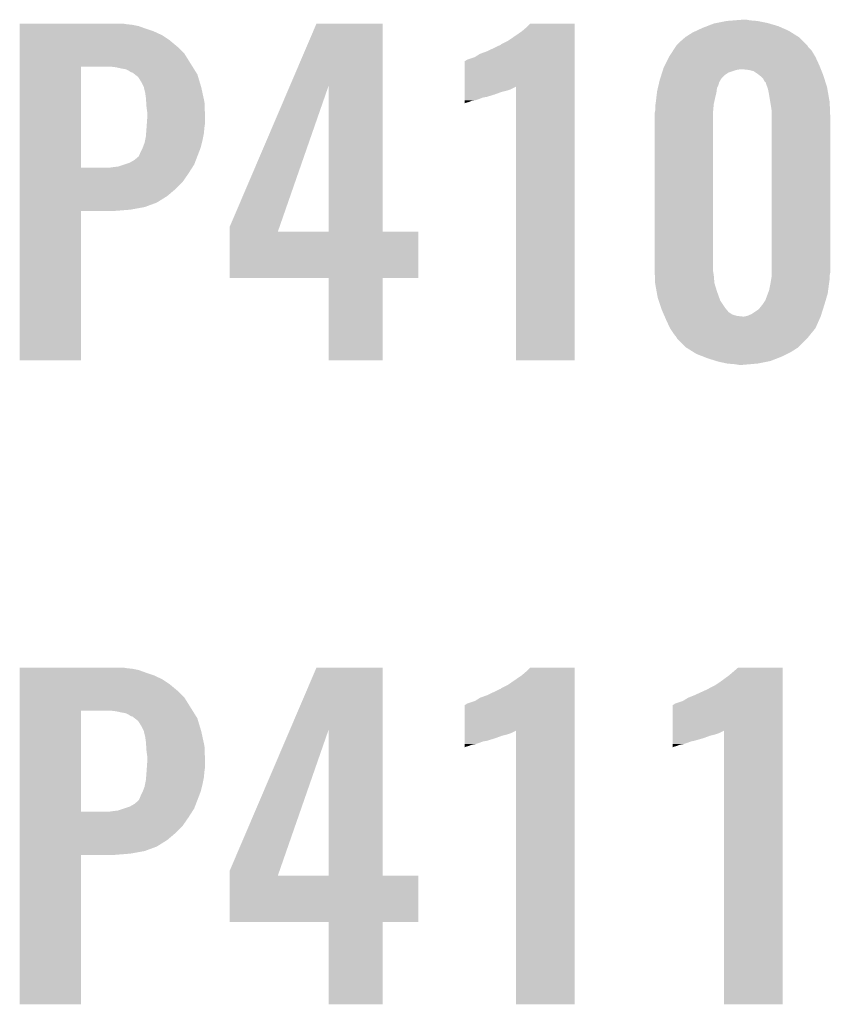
# Model space of a CAD drawing. Extents: x -9 to 122, y -9 to 65.
# Tile 21 of 256: x 7.08 to 10.28, y 15.56 to 19.45. Entities that reach past the tile are written whole.
import ezdxf

# ---------------------------------------------------------------- set-up
doc = ezdxf.new("R2010")
doc.units = 0
doc.layers.add('CLICKER_4_FOR_R7FA4M2A_V100_GTO', color=12, linetype='CONTINUOUS')

msp = doc.modelspace()

# ---------------------------------------------------------------- linework, layer by layer
at = {"layer": 'CLICKER_4_FOR_R7FA4M2A_V100_GTO'}
for points in [[(7.08408, 19.42846), (7.084082, 19.431), (7.505698, 19.42846), (7.490462, 19.431)], [(7.08408, 19.42592), (7.08408, 19.42846), (7.528558, 19.42592), (7.505698, 19.42846)], [(7.08408, 19.420838), (7.08408, 19.42592), (7.55396, 19.420838), (7.528558, 19.42592)], [(7.08408, 19.41068), (7.08408, 19.420838), (7.5819, 19.41068), (7.55396, 19.420838)], [(8.150786, 19.187036), (8.255006, 19.430978), (8.516628, 19.187036), (8.51662, 19.430978)], [(8.255006, 19.430978), (8.255016, 19.431), (8.51662, 19.430978), (8.255016, 19.431)], [(9.08304, 19.415758), (9.098262, 19.430978), (9.273538, 19.415758), (9.27354, 19.430978)], [(9.098262, 19.430978), (9.098286, 19.431), (9.27354, 19.430978), (9.098286, 19.431)], [(9.77646, 19.41322), (9.796054, 19.42084), (10.093598, 19.41322), (10.076182, 19.42084)], [(9.796054, 19.42084), (9.822182, 19.431), (10.076182, 19.42084), (10.041638, 19.431)], [(9.822182, 19.431), (9.83488, 19.43354), (10.041638, 19.431), (10.033, 19.43354)], [(9.83488, 19.43354), (9.87298, 19.44116), (10.033, 19.43354), (9.994902, 19.44116)], [(9.87298, 19.44116), (9.904728, 19.4437), (9.994902, 19.44116), (9.96442, 19.4437)], [(9.904728, 19.4437), (9.936478, 19.44624), (9.96442, 19.4437), (9.951722, 19.44624)], [(7.08408, 19.40052), (7.08408, 19.41068), (7.61238, 19.40052), (7.5819, 19.41068)], [(7.08408, 19.385278), (7.08408, 19.40052), (7.645402, 19.385278), (7.61238, 19.40052)], [(7.08408, 19.36496), (7.08408, 19.385278), (7.67588, 19.36496), (7.645402, 19.385278)], [(9.02462, 19.37258), (9.065262, 19.40052), (9.273538, 19.37258), (9.273538, 19.40052)], [(9.065262, 19.40052), (9.08304, 19.415758), (9.273538, 19.40052), (9.273538, 19.415758)], [(9.710422, 19.37766), (9.738362, 19.39544), (10.15746, 19.37766), (10.12901, 19.39544)], [(9.738362, 19.39544), (9.754684, 19.403058), (10.12901, 19.39544), (10.11682, 19.403058)], [(9.754684, 19.403058), (9.77646, 19.41322), (10.11682, 19.403058), (10.093598, 19.41322)], [(7.08408, 19.339562), (7.08408, 19.36496), (7.706358, 19.339562), (7.67588, 19.36496)], [(8.928098, 19.32178), (8.98144, 19.347182), (9.273538, 19.32178), (9.273538, 19.347182)], [(8.98144, 19.347182), (8.983984, 19.349722), (9.273538, 19.347182), (9.273538, 19.349722)], [(8.983984, 19.349722), (9.009382, 19.362422), (9.273538, 19.349722), (9.273538, 19.362422)], [(9.009382, 19.362422), (9.02462, 19.37258), (9.273538, 19.362422), (9.273538, 19.37258)], [(9.66993, 19.33702), (9.673214, 19.342096), (10.195562, 19.33702), (10.193022, 19.342096)], [(9.673214, 19.342096), (9.674862, 19.344642), (10.193022, 19.342096), (10.190478, 19.344642)], [(9.674862, 19.344642), (9.6901, 19.35988), (10.190478, 19.344642), (10.17524, 19.35988)], [(9.6901, 19.35988), (9.710418, 19.377658), (10.17524, 19.35988), (10.157462, 19.377658)], [(9.710418, 19.377658), (9.710422, 19.37766), (10.157462, 19.377658), (10.15746, 19.37766)], [(7.084078, 19.26082), (7.08408, 19.311618), (7.766052, 19.26082), (7.7343, 19.311618)], [(7.08408, 19.311618), (7.08408, 19.339562), (7.7343, 19.311618), (7.706358, 19.339562)], [(8.879842, 19.298922), (8.90016, 19.31162), (9.273536, 19.298922), (9.273538, 19.31162)], [(8.90016, 19.31162), (8.928098, 19.32178), (9.273538, 19.31162), (9.273538, 19.32178)], [(9.646922, 19.30146), (9.66171, 19.324318), (10.221976, 19.30146), (10.208262, 19.324318)], [(9.66171, 19.324318), (9.66993, 19.33702), (10.208262, 19.324318), (10.195562, 19.33702)], [(8.839208, 19.182064), (8.839222, 19.28368), (9.273534, 19.182064), (9.273536, 19.28368)], [(8.839222, 19.28368), (8.841746, 19.283684), (9.273536, 19.28368), (9.273536, 19.283684)], [(8.841746, 19.283684), (8.84936, 19.28876), (9.273536, 19.283684), (9.273536, 19.28876)], [(8.84936, 19.28876), (8.879842, 19.298922), (9.273536, 19.28876), (9.273536, 19.298922)], [(9.62406, 19.25574), (9.62914, 19.2659), (10.242806, 19.25574), (10.23874, 19.2659)], [(9.62914, 19.2659), (9.64565, 19.298918), (10.23874, 19.2659), (10.2235, 19.298918)], [(9.64565, 19.298918), (9.646922, 19.30146), (10.2235, 19.298918), (10.221976, 19.30146)], [(7.084072, 18.862062), (7.084078, 19.26082), (7.32536, 18.862062), (7.325382, 19.26082)], [(7.465058, 19.25828), (7.444738, 19.26082), (7.76764, 19.25828), (7.766052, 19.26082)], [(7.48792, 19.2532), (7.465058, 19.25828), (7.770814, 19.2532), (7.76764, 19.25828)], [(7.503162, 19.250658), (7.48792, 19.2532), (7.772404, 19.250658), (7.770814, 19.2532)], [(7.513322, 19.245578), (7.503162, 19.250658), (7.775578, 19.245578), (7.772404, 19.250658)], [(7.520942, 19.2405), (7.513322, 19.245578), (7.778752, 19.2405), (7.775578, 19.245578)], [(7.526024, 19.23796), (7.520942, 19.2405), (7.78034, 19.23796), (7.778752, 19.2405)], [(7.528566, 19.237956), (7.526024, 19.23796), (7.780342, 19.237956), (7.78034, 19.23796)], [(7.538356, 19.23034), (7.528566, 19.237956), (7.785102, 19.23034), (7.780342, 19.237956)], [(7.55142, 19.220176), (7.538356, 19.23034), (7.788152, 19.220176), (7.785102, 19.23034)], [(9.611226, 19.2151), (9.615236, 19.2278), (9.852662, 19.2151), (9.86536, 19.2278)], [(9.615236, 19.2278), (9.618444, 19.23796), (9.86536, 19.2278), (9.8806, 19.23796)], [(9.618444, 19.23796), (9.621652, 19.24812), (9.8806, 19.23796), (9.91108, 19.24812)], [(9.621652, 19.24812), (9.622454, 19.25066), (9.91108, 19.24812), (9.926322, 19.25066)], [(9.622454, 19.25066), (9.62406, 19.25574), (10.244838, 19.25066), (10.242806, 19.25574)], [(9.95934, 19.24812), (9.936478, 19.25066), (10.245854, 19.24812), (10.244838, 19.25066)], [(9.979664, 19.243038), (9.95934, 19.24812), (10.247886, 19.243038), (10.245854, 19.24812)], [(9.9949, 19.23288), (9.979664, 19.243038), (10.25195, 19.23288), (10.247886, 19.243038)], [(10.001248, 19.227802), (9.9949, 19.23288), (10.25398, 19.227802), (10.25195, 19.23288)], [(10.0076, 19.22272), (10.001248, 19.227802), (10.255586, 19.22272), (10.25398, 19.227802)], [(7.564118, 19.19986), (7.55142, 19.220176), (7.794246, 19.19986), (7.788152, 19.220176)], [(7.574278, 19.17954), (7.564118, 19.19986), (7.80034, 19.17954), (7.794246, 19.19986)], [(7.912102, 18.628364), (8.150786, 19.187036), (8.108788, 18.628364), (8.303222, 19.187036)], [(8.303238, 18.61058), (8.303222, 19.187036), (8.516642, 18.61058), (8.516628, 19.187036)], [(9.601648, 19.177002), (9.604038, 19.187162), (9.834882, 19.177002), (9.83996, 19.187162)], [(9.604038, 19.187162), (9.605832, 19.194784), (9.83996, 19.187162), (9.8425, 19.194784)], [(9.605832, 19.194784), (9.60643, 19.197324), (9.8425, 19.194784), (9.842502, 19.197324)], [(9.60643, 19.197324), (9.60882, 19.207478), (9.842502, 19.197324), (9.848304, 19.207478)], [(9.60882, 19.207478), (9.611226, 19.2151), (9.848304, 19.207478), (9.852662, 19.2151)], [(10.017762, 19.212556), (10.0076, 19.22272), (10.258796, 19.212556), (10.255586, 19.22272)], [(10.022842, 19.2024), (10.017762, 19.212556), (10.262002, 19.2024), (10.258796, 19.212556)], [(10.02792, 19.197314), (10.022842, 19.2024), (10.263608, 19.197314), (10.262002, 19.2024)], [(10.027922, 19.194776), (10.02792, 19.197314), (10.26441, 19.194776), (10.263608, 19.197314)], [(10.033636, 19.17954), (10.027922, 19.194776), (10.26922, 19.17954), (10.26441, 19.194776)], [(7.57428, 19.179536), (7.574278, 19.17954), (7.800342, 19.179536), (7.80034, 19.17954)], [(7.57428, 19.176998), (7.57428, 19.179536), (7.800894, 19.176998), (7.800342, 19.179536)], [(7.57936, 19.156678), (7.57428, 19.176998), (7.80531, 19.156678), (7.800894, 19.176998)], [(7.5819, 19.1389), (7.57936, 19.156678), (7.809176, 19.1389), (7.80531, 19.156678)], [(8.839202, 19.14144), (8.839204, 19.1516), (8.925556, 19.14144), (8.95858, 19.1516)], [(8.839204, 19.161758), (8.839206, 19.166842), (8.98652, 19.161758), (9.00684, 19.166842)], [(8.839204, 19.1516), (8.839204, 19.161758), (8.95858, 19.1516), (8.98652, 19.161758)], [(8.839206, 19.17192), (8.839208, 19.182064), (9.022078, 19.17192), (9.04237, 19.182064)], [(8.839206, 19.166842), (8.839206, 19.17192), (9.00684, 19.166842), (9.022078, 19.17192)], [(9.0424, 18.102602), (9.04237, 19.182064), (9.273518, 18.102602), (9.273534, 19.182064)], [(9.595372, 19.13636), (9.597762, 19.156682), (9.82726, 19.13636), (9.83234, 19.156682)], [(9.597762, 19.156682), (9.59866, 19.1643), (9.83234, 19.156682), (9.833292, 19.1643)], [(9.59866, 19.1643), (9.601648, 19.177002), (9.833292, 19.1643), (9.834882, 19.177002)], [(10.03554, 19.174458), (10.033636, 19.17954), (10.270104, 19.174458), (10.26922, 19.17954)], [(10.04062, 19.14906), (10.03554, 19.174458), (10.274522, 19.14906), (10.270104, 19.174458)], [(10.045278, 19.121118), (10.04062, 19.14906), (10.27938, 19.121118), (10.274522, 19.14906)], [(7.583086, 19.121118), (7.5819, 19.1389), (7.81304, 19.121118), (7.809176, 19.1389)], [(7.58444, 19.1008), (7.583086, 19.121118), (7.813822, 19.1008), (7.81304, 19.121118)], [(8.8392, 19.12874), (8.839202, 19.13382), (8.88238, 19.12874), (8.897622, 19.13382)], [(8.8392, 19.126198), (8.8392, 19.12874), (8.867138, 19.126198), (8.88238, 19.12874)], [(8.8392, 19.12112), (8.8392, 19.126198), (8.854438, 19.12112), (8.867138, 19.126198)], [(8.8392, 19.11858), (8.8392, 19.12112), (8.844278, 19.11858), (8.854438, 19.12112)], [(8.8392, 19.116076), (8.8392, 19.11858), (8.8392, 19.116076), (8.844278, 19.11858)], [(8.839202, 19.138898), (8.839202, 19.14144), (8.910318, 19.138898), (8.923018, 19.14144)], [(8.839202, 19.13382), (8.839202, 19.138898), (8.897622, 19.13382), (8.910318, 19.138898)], [(9.59104, 19.10334), (9.59249, 19.1135), (9.821256, 19.10334), (9.82218, 19.1135)], [(9.59249, 19.1135), (9.59358, 19.12112), (9.82218, 19.1135), (9.823872, 19.12112)], [(9.59358, 19.12112), (9.595372, 19.13636), (9.823872, 19.12112), (9.82726, 19.13636)], [(10.04824, 19.10334), (10.045278, 19.121118), (10.280092, 19.10334), (10.27938, 19.121118)], [(7.58698, 19.083018), (7.58444, 19.1008), (7.814506, 19.083018), (7.813822, 19.1008)], [(7.58698, 19.05508), (7.58698, 19.083018), (7.81558, 19.05508), (7.814506, 19.083018)], [(9.5885, 19.075402), (9.59053, 19.08556), (9.81964, 19.075402), (9.81964, 19.08556)], [(9.5885, 18.46834), (9.5885, 19.075402), (9.81964, 18.46834), (9.81964, 19.075402)], [(9.59053, 19.08556), (9.59104, 19.088102), (9.81964, 19.08556), (9.81987, 19.088102)], [(9.59104, 19.088102), (9.59104, 19.10334), (9.81987, 19.088102), (9.821256, 19.10334)], [(10.05078, 19.085558), (10.04824, 19.10334), (10.280804, 19.085558), (10.280092, 19.10334)], [(10.05078, 19.05762), (10.05078, 19.085558), (10.28192, 19.05762), (10.280804, 19.085558)], [(7.58462, 19.02206), (7.58589, 19.03984), (7.81304, 19.02206), (7.81558, 19.03984)], [(7.58589, 19.03984), (7.58698, 19.05508), (7.81558, 19.03984), (7.81558, 19.05508)], [(10.05078, 18.450558), (10.05078, 19.05762), (10.28192, 18.450558), (10.28192, 19.05762)], [(7.5819, 18.986498), (7.58268, 18.99666), (7.808466, 18.986498), (7.8105, 18.99666)], [(7.58268, 18.99666), (7.58444, 19.01952), (7.8105, 18.99666), (7.812786, 19.01952)], [(7.58444, 19.01952), (7.58462, 19.02206), (7.812786, 19.01952), (7.81304, 19.02206)], [(7.5692, 18.94078), (7.576818, 18.961098), (7.797798, 18.94078), (7.802878, 18.961098)], [(7.576818, 18.961098), (7.57885, 18.97126), (7.802878, 18.961098), (7.80542, 18.97126)], [(7.57885, 18.97126), (7.5819, 18.986498), (7.80542, 18.97126), (7.808466, 18.986498)], [(7.5565, 18.91284), (7.56158, 18.92554), (7.787052, 18.91284), (7.791936, 18.92554)], [(7.56158, 18.92554), (7.569198, 18.940778), (7.791936, 18.92554), (7.797798, 18.940778)], [(7.569198, 18.940778), (7.5692, 18.94078), (7.797798, 18.940778), (7.797798, 18.94078)], [(7.472678, 18.86712), (7.495538, 18.87474), (7.767498, 18.86712), (7.772398, 18.87474)], [(7.495538, 18.87474), (7.518398, 18.88236), (7.772398, 18.87474), (7.775328, 18.88236)], [(7.518398, 18.88236), (7.536178, 18.892518), (7.775328, 18.88236), (7.779234, 18.892518)], [(7.536178, 18.892518), (7.55142, 18.90522), (7.779234, 18.892518), (7.78412, 18.90522)], [(7.55142, 18.90522), (7.553958, 18.90776), (7.78412, 18.90522), (7.785098, 18.90776)], [(7.553958, 18.90776), (7.5565, 18.91284), (7.785098, 18.90776), (7.787052, 18.91284)], [(7.08407, 18.806158), (7.084072, 18.83918), (7.726678, 18.806158), (7.74954, 18.83918)], [(7.084072, 18.86204), (7.084072, 18.862062), (7.434578, 18.86204), (7.32536, 18.862062)], [(7.084072, 18.83918), (7.084072, 18.86204), (7.74954, 18.83918), (7.764234, 18.86204)], [(7.434578, 18.86204), (7.45236, 18.86458), (7.764234, 18.86204), (7.765866, 18.86458)], [(7.45236, 18.86458), (7.472678, 18.86712), (7.765866, 18.86458), (7.767498, 18.86712)], [(7.08407, 18.77822), (7.08407, 18.806158), (7.69874, 18.77822), (7.726678, 18.806158)], [(7.08407, 18.75028), (7.08407, 18.77822), (7.665718, 18.75028), (7.69874, 18.77822)], [(7.08407, 18.72488), (7.08407, 18.75028), (7.62508, 18.72488), (7.665718, 18.75028)], [(7.08407, 18.7071), (7.08407, 18.72488), (7.576818, 18.7071), (7.62508, 18.72488)], [(7.08406, 18.102602), (7.084068, 18.691838), (7.325338, 18.102602), (7.32536, 18.691838)], [(7.084068, 18.69694), (7.08407, 18.7071), (7.520942, 18.69694), (7.576818, 18.7071)], [(7.084068, 18.69186), (7.084068, 18.69694), (7.457442, 18.69186), (7.520942, 18.69694)], [(7.084068, 18.691838), (7.084068, 18.69186), (7.32536, 18.691838), (7.457442, 18.69186)], [(7.9121, 18.610608), (7.912102, 18.628364), (8.10261, 18.610608), (8.108788, 18.628364)], [(7.9121, 18.61058), (7.9121, 18.610608), (8.303238, 18.61058), (8.10261, 18.610608)], [(7.9121, 18.610558), (7.9121, 18.61058), (8.65632, 18.610558), (8.516642, 18.61058)], [(7.9121, 18.427722), (7.9121, 18.610558), (8.656298, 18.427722), (8.65632, 18.610558)], [(9.58911, 18.453102), (9.5885, 18.46834), (9.81964, 18.453102), (9.81964, 18.46834)], [(9.58972, 18.43786), (9.58911, 18.453102), (9.82218, 18.43786), (9.81964, 18.453102)], [(10.05078, 18.437858), (10.05078, 18.450558), (10.27938, 18.437858), (10.28192, 18.450558)], [(8.303238, 18.4277), (7.9121, 18.427722), (8.656298, 18.4277), (8.656298, 18.427722)], [(8.30324, 18.427678), (8.303238, 18.4277), (8.51662, 18.427678), (8.656298, 18.4277)], [(8.30326, 18.102602), (8.30324, 18.427678), (8.516598, 18.102602), (8.51662, 18.427678)], [(9.59094, 18.407382), (9.58972, 18.43786), (9.82472, 18.407382), (9.82218, 18.43786)], [(10.0457, 18.40484), (10.048662, 18.42262), (10.27684, 18.40484), (10.27938, 18.42262)], [(10.048662, 18.42262), (10.05078, 18.435318), (10.27938, 18.42262), (10.27938, 18.435318)], [(10.05078, 18.435318), (10.05078, 18.437858), (10.27938, 18.435318), (10.27938, 18.437858)], [(9.59104, 18.404842), (9.59094, 18.407382), (9.825502, 18.404842), (9.82472, 18.407382)], [(9.596582, 18.37436), (9.59104, 18.404842), (9.83488, 18.37436), (9.825502, 18.404842)], [(9.6012, 18.34896), (9.596582, 18.37436), (9.843952, 18.34896), (9.83488, 18.37436)], [(10.035854, 18.366738), (10.040618, 18.379438), (10.27176, 18.366738), (10.273452, 18.379438)], [(10.040618, 18.379438), (10.0457, 18.40484), (10.273452, 18.379438), (10.27684, 18.40484)], [(9.604586, 18.338802), (9.6012, 18.34896), (9.84758, 18.338802), (9.843952, 18.34896)], [(9.614748, 18.30832), (9.604586, 18.338802), (9.8679, 18.30832), (9.84758, 18.338802)], [(10.01522, 18.32356), (10.025378, 18.338798), (10.25906, 18.32356), (10.26354, 18.338798)], [(10.025378, 18.338798), (10.035854, 18.366738), (10.26354, 18.338798), (10.27176, 18.366738)], [(9.61644, 18.30324), (9.614748, 18.30832), (9.872134, 18.30324), (9.8679, 18.30832)], [(9.620884, 18.293084), (9.61644, 18.30324), (9.880598, 18.293084), (9.872134, 18.30324)], [(9.62533, 18.282922), (9.620884, 18.293084), (9.895836, 18.282922), (9.880598, 18.293084)], [(9.97204, 18.28546), (9.9949, 18.3007), (10.247028, 18.28546), (10.25184, 18.3007)], [(9.9949, 18.3007), (10.00506, 18.31086), (10.25184, 18.3007), (10.255048, 18.31086)], [(10.00506, 18.31086), (10.01522, 18.32356), (10.255048, 18.31086), (10.25906, 18.32356)], [(9.627554, 18.27784), (9.62533, 18.282922), (9.913618, 18.27784), (9.895836, 18.282922)], [(9.628664, 18.2753), (9.627554, 18.27784), (9.93648, 18.2753), (9.913618, 18.27784)], [(9.63422, 18.2626), (9.628664, 18.2753), (10.238174, 18.2626), (10.24382, 18.2753)], [(9.64946, 18.22958), (9.63422, 18.2626), (10.223498, 18.22958), (10.238174, 18.2626)], [(9.941558, 18.2753), (9.954258, 18.27784), (10.24382, 18.2753), (10.244622, 18.27784)], [(9.954258, 18.27784), (9.97204, 18.28546), (10.244622, 18.27784), (10.247028, 18.28546)], [(9.6647, 18.20672), (9.64946, 18.22958), (10.204924, 18.20672), (10.223498, 18.22958)], [(9.67486, 18.19402), (9.6647, 18.20672), (10.194606, 18.19402), (10.204924, 18.20672)], [(9.677398, 18.188944), (9.67486, 18.19402), (10.190482, 18.188944), (10.194606, 18.19402)], [(9.677402, 18.18894), (9.677398, 18.188944), (10.19048, 18.18894), (10.190482, 18.188944)], [(9.712958, 18.153382), (9.677402, 18.18894), (10.15492, 18.153382), (10.19048, 18.18894)], [(9.712962, 18.15338), (9.712958, 18.153382), (10.154918, 18.15338), (10.15492, 18.153382)], [(9.741412, 18.1356), (9.712962, 18.15338), (10.126978, 18.1356), (10.154918, 18.15338)], [(7.325338, 18.10258), (7.08406, 18.102602), (7.325338, 18.10258), (7.325338, 18.102602)], [(8.516598, 18.10258), (8.30326, 18.102602), (8.516598, 18.10258), (8.516598, 18.102602)], [(9.273518, 18.10258), (9.0424, 18.102602), (9.273518, 18.10258), (9.273518, 18.102602)], [(9.7536, 18.127982), (9.741412, 18.1356), (10.111742, 18.127982), (10.126978, 18.1356)], [(9.779726, 18.11782), (9.7536, 18.127982), (10.09142, 18.11782), (10.111742, 18.127982)], [(9.79932, 18.110198), (9.779726, 18.11782), (10.071818, 18.110198), (10.09142, 18.11782)], [(9.831834, 18.10004), (9.79932, 18.110198), (10.045698, 18.10004), (10.071818, 18.110198)], [(9.839962, 18.0975), (9.831834, 18.10004), (10.032998, 18.0975), (10.045698, 18.10004)], [(9.875518, 18.08988), (9.839962, 18.0975), (9.9949, 18.08988), (10.032998, 18.0975)], [(9.906002, 18.08734), (9.875518, 18.08988), (9.96569, 18.08734), (9.9949, 18.08988)], [(9.921238, 18.0848), (9.906002, 18.08734), (9.936482, 18.0848), (9.96569, 18.08734)], [(7.08408, 16.88846), (7.084082, 16.891), (7.505698, 16.88846), (7.490462, 16.891)], [(7.08408, 16.88592), (7.08408, 16.88846), (7.528558, 16.88592), (7.505698, 16.88846)], [(7.08408, 16.880838), (7.08408, 16.88592), (7.55396, 16.880838), (7.528558, 16.88592)], [(7.08408, 16.87068), (7.08408, 16.880838), (7.5819, 16.87068), (7.55396, 16.880838)], [(7.08408, 16.86052), (7.08408, 16.87068), (7.61238, 16.86052), (7.5819, 16.87068)], [(7.08408, 16.845278), (7.08408, 16.86052), (7.645402, 16.845278), (7.61238, 16.86052)], [(8.150786, 16.647036), (8.255006, 16.890978), (8.516628, 16.647036), (8.51662, 16.890978)], [(8.255006, 16.890978), (8.255016, 16.891), (8.51662, 16.890978), (8.255016, 16.891)], [(9.02462, 16.83258), (9.065262, 16.86052), (9.273538, 16.83258), (9.273538, 16.86052)], [(9.065262, 16.86052), (9.08304, 16.875758), (9.273538, 16.86052), (9.273538, 16.875758)], [(9.08304, 16.875758), (9.098262, 16.890978), (9.273538, 16.875758), (9.27354, 16.890978)], [(9.098262, 16.890978), (9.098286, 16.891), (9.27354, 16.890978), (9.098286, 16.891)], [(9.84504, 16.83258), (9.88314, 16.86052), (10.093958, 16.83258), (10.093958, 16.86052)], [(9.88314, 16.86052), (9.91868, 16.890978), (10.093958, 16.86052), (10.09396, 16.890978)], [(9.91868, 16.890978), (9.918706, 16.891), (10.09396, 16.890978), (9.918706, 16.891)], [(7.08408, 16.82496), (7.08408, 16.845278), (7.67588, 16.82496), (7.645402, 16.845278)], [(7.08408, 16.799562), (7.08408, 16.82496), (7.706358, 16.799562), (7.67588, 16.82496)], [(8.983984, 16.809722), (9.009382, 16.822422), (9.273538, 16.809722), (9.273538, 16.822422)], [(9.009382, 16.822422), (9.02462, 16.83258), (9.273538, 16.822422), (9.273538, 16.83258)], [(9.804404, 16.809722), (9.829802, 16.822422), (10.093958, 16.809722), (10.093958, 16.822422)], [(9.829802, 16.822422), (9.84504, 16.83258), (10.093958, 16.822422), (10.093958, 16.83258)], [(7.08408, 16.771618), (7.08408, 16.799562), (7.7343, 16.771618), (7.706358, 16.799562)], [(8.90016, 16.77162), (8.928098, 16.78178), (9.273538, 16.77162), (9.273538, 16.78178)], [(8.928098, 16.78178), (8.98144, 16.807182), (9.273538, 16.78178), (9.273538, 16.807182)], [(8.98144, 16.807182), (8.983984, 16.809722), (9.273538, 16.807182), (9.273538, 16.809722)], [(9.72058, 16.77162), (9.74598, 16.78178), (10.093958, 16.77162), (10.093958, 16.78178)], [(9.74598, 16.78178), (9.80186, 16.807182), (10.093958, 16.78178), (10.093958, 16.807182)], [(9.80186, 16.807182), (9.804404, 16.809722), (10.093958, 16.807182), (10.093958, 16.809722)], [(7.084078, 16.72082), (7.08408, 16.771618), (7.766052, 16.72082), (7.7343, 16.771618)], [(8.839208, 16.642064), (8.839222, 16.74368), (9.273534, 16.642064), (9.273536, 16.74368)], [(8.839222, 16.74368), (8.841746, 16.743684), (9.273536, 16.74368), (9.273536, 16.743684)], [(8.841746, 16.743684), (8.84936, 16.74876), (9.273536, 16.743684), (9.273536, 16.74876)], [(8.84936, 16.74876), (8.879842, 16.758922), (9.273536, 16.74876), (9.273536, 16.758922)], [(8.879842, 16.758922), (8.90016, 16.77162), (9.273536, 16.758922), (9.273538, 16.77162)], [(9.659628, 16.642064), (9.659642, 16.74368), (10.093954, 16.642064), (10.093956, 16.74368)], [(9.659642, 16.74368), (9.662166, 16.743684), (10.093956, 16.74368), (10.093956, 16.743684)], [(9.662166, 16.743684), (9.66978, 16.74876), (10.093956, 16.743684), (10.093956, 16.74876)], [(9.66978, 16.74876), (9.700262, 16.758922), (10.093956, 16.74876), (10.093956, 16.758922)], [(9.700262, 16.758922), (9.72058, 16.77162), (10.093956, 16.758922), (10.093958, 16.77162)], [(7.084072, 16.322062), (7.084078, 16.72082), (7.32536, 16.322062), (7.325382, 16.72082)], [(7.465058, 16.71828), (7.444738, 16.72082), (7.76764, 16.71828), (7.766052, 16.72082)], [(7.48792, 16.7132), (7.465058, 16.71828), (7.770814, 16.7132), (7.76764, 16.71828)], [(7.503162, 16.710658), (7.48792, 16.7132), (7.772404, 16.710658), (7.770814, 16.7132)], [(7.513322, 16.705578), (7.503162, 16.710658), (7.775578, 16.705578), (7.772404, 16.710658)], [(7.520942, 16.7005), (7.513322, 16.705578), (7.778752, 16.7005), (7.775578, 16.705578)], [(7.526024, 16.69796), (7.520942, 16.7005), (7.78034, 16.69796), (7.778752, 16.7005)], [(7.528566, 16.697956), (7.526024, 16.69796), (7.780342, 16.697956), (7.78034, 16.69796)], [(7.538356, 16.69034), (7.528566, 16.697956), (7.785102, 16.69034), (7.780342, 16.697956)], [(7.55142, 16.680176), (7.538356, 16.69034), (7.788152, 16.680176), (7.785102, 16.69034)], [(7.564118, 16.65986), (7.55142, 16.680176), (7.794246, 16.65986), (7.788152, 16.680176)], [(7.574278, 16.63954), (7.564118, 16.65986), (7.80034, 16.63954), (7.794246, 16.65986)], [(7.57428, 16.639536), (7.574278, 16.63954), (7.800342, 16.639536), (7.80034, 16.63954)], [(7.57428, 16.636998), (7.57428, 16.639536), (7.800894, 16.636998), (7.800342, 16.639536)], [(7.57936, 16.616678), (7.57428, 16.636998), (7.80531, 16.616678), (7.800894, 16.636998)], [(7.912102, 16.088364), (8.150786, 16.647036), (8.108788, 16.088364), (8.303222, 16.647036)], [(8.303238, 16.07058), (8.303222, 16.647036), (8.516642, 16.07058), (8.516628, 16.647036)], [(8.839204, 16.621758), (8.839206, 16.626842), (8.98652, 16.621758), (9.00684, 16.626842)], [(8.839206, 16.63192), (8.839208, 16.642064), (9.022078, 16.63192), (9.04237, 16.642064)], [(8.839206, 16.626842), (8.839206, 16.63192), (9.00684, 16.626842), (9.022078, 16.63192)], [(9.0424, 15.562602), (9.04237, 16.642064), (9.273518, 15.562602), (9.273534, 16.642064)], [(9.659624, 16.621758), (9.659626, 16.626842), (9.80694, 16.621758), (9.82726, 16.626842)], [(9.659626, 16.63192), (9.659628, 16.642064), (9.842498, 16.63192), (9.86279, 16.642064)], [(9.659626, 16.626842), (9.659626, 16.63192), (9.82726, 16.626842), (9.842498, 16.63192)], [(9.86282, 15.562602), (9.86279, 16.642064), (10.093938, 15.562602), (10.093954, 16.642064)], [(7.5819, 16.5989), (7.57936, 16.616678), (7.809176, 16.5989), (7.80531, 16.616678)], [(7.583086, 16.581118), (7.5819, 16.5989), (7.81304, 16.581118), (7.809176, 16.5989)], [(8.8392, 16.58874), (8.839202, 16.59382), (8.88238, 16.58874), (8.897622, 16.59382)], [(8.8392, 16.586198), (8.8392, 16.58874), (8.867138, 16.586198), (8.88238, 16.58874)], [(8.8392, 16.58112), (8.8392, 16.586198), (8.854438, 16.58112), (8.867138, 16.586198)], [(8.839202, 16.60144), (8.839204, 16.6116), (8.925556, 16.60144), (8.95858, 16.6116)], [(8.839202, 16.598898), (8.839202, 16.60144), (8.910318, 16.598898), (8.923018, 16.60144)], [(8.839202, 16.59382), (8.839202, 16.598898), (8.897622, 16.59382), (8.910318, 16.598898)], [(8.839204, 16.6116), (8.839204, 16.621758), (8.95858, 16.6116), (8.98652, 16.621758)], [(9.65962, 16.58874), (9.659622, 16.59382), (9.7028, 16.58874), (9.718042, 16.59382)], [(9.65962, 16.586198), (9.65962, 16.58874), (9.687558, 16.586198), (9.7028, 16.58874)], [(9.65962, 16.58112), (9.65962, 16.586198), (9.674858, 16.58112), (9.687558, 16.586198)], [(9.659622, 16.60144), (9.659624, 16.611602), (9.743438, 16.60144), (9.779, 16.611602)], [(9.659622, 16.598898), (9.659622, 16.60144), (9.730738, 16.598898), (9.740898, 16.60144)], [(9.659622, 16.59382), (9.659622, 16.598898), (9.718042, 16.59382), (9.730738, 16.598898)], [(9.659624, 16.611602), (9.659624, 16.621758), (9.779, 16.611602), (9.80694, 16.621758)], [(7.58444, 16.5608), (7.583086, 16.581118), (7.813822, 16.5608), (7.81304, 16.581118)], [(7.58698, 16.543018), (7.58444, 16.5608), (7.814506, 16.543018), (7.813822, 16.5608)], [(8.8392, 16.57858), (8.8392, 16.58112), (8.844278, 16.57858), (8.854438, 16.58112)], [(8.8392, 16.576076), (8.8392, 16.57858), (8.8392, 16.576076), (8.844278, 16.57858)], [(9.65962, 16.57858), (9.65962, 16.58112), (9.664698, 16.57858), (9.674858, 16.58112)], [(9.65962, 16.576076), (9.65962, 16.57858), (9.65962, 16.576076), (9.664698, 16.57858)], [(7.58589, 16.49984), (7.58698, 16.51508), (7.81558, 16.49984), (7.81558, 16.51508)], [(7.58698, 16.51508), (7.58698, 16.543018), (7.81558, 16.51508), (7.814506, 16.543018)], [(7.58268, 16.45666), (7.58444, 16.47952), (7.8105, 16.45666), (7.812786, 16.47952)], [(7.58444, 16.47952), (7.58462, 16.48206), (7.812786, 16.47952), (7.81304, 16.48206)], [(7.58462, 16.48206), (7.58589, 16.49984), (7.81304, 16.48206), (7.81558, 16.49984)], [(7.576818, 16.421098), (7.57885, 16.43126), (7.802878, 16.421098), (7.80542, 16.43126)], [(7.57885, 16.43126), (7.5819, 16.446498), (7.80542, 16.43126), (7.808466, 16.446498)], [(7.5819, 16.446498), (7.58268, 16.45666), (7.808466, 16.446498), (7.8105, 16.45666)], [(7.56158, 16.38554), (7.569198, 16.400778), (7.791936, 16.38554), (7.797798, 16.400778)], [(7.569198, 16.400778), (7.5692, 16.40078), (7.797798, 16.400778), (7.797798, 16.40078)], [(7.5692, 16.40078), (7.576818, 16.421098), (7.797798, 16.40078), (7.802878, 16.421098)], [(7.518398, 16.34236), (7.536178, 16.352518), (7.775328, 16.34236), (7.779234, 16.352518)], [(7.536178, 16.352518), (7.55142, 16.36522), (7.779234, 16.352518), (7.78412, 16.36522)], [(7.55142, 16.36522), (7.553958, 16.36776), (7.78412, 16.36522), (7.785098, 16.36776)], [(7.553958, 16.36776), (7.5565, 16.37284), (7.785098, 16.36776), (7.787052, 16.37284)], [(7.5565, 16.37284), (7.56158, 16.38554), (7.787052, 16.37284), (7.791936, 16.38554)], [(7.084072, 16.32204), (7.084072, 16.322062), (7.434578, 16.32204), (7.32536, 16.322062)], [(7.084072, 16.29918), (7.084072, 16.32204), (7.74954, 16.29918), (7.764234, 16.32204)], [(7.434578, 16.32204), (7.45236, 16.32458), (7.764234, 16.32204), (7.765866, 16.32458)], [(7.45236, 16.32458), (7.472678, 16.32712), (7.765866, 16.32458), (7.767498, 16.32712)], [(7.472678, 16.32712), (7.495538, 16.33474), (7.767498, 16.32712), (7.772398, 16.33474)], [(7.495538, 16.33474), (7.518398, 16.34236), (7.772398, 16.33474), (7.775328, 16.34236)], [(7.08407, 16.266158), (7.084072, 16.29918), (7.726678, 16.266158), (7.74954, 16.29918)], [(7.08407, 16.23822), (7.08407, 16.266158), (7.69874, 16.23822), (7.726678, 16.266158)], [(7.08407, 16.21028), (7.08407, 16.23822), (7.665718, 16.21028), (7.69874, 16.23822)], [(7.08407, 16.18488), (7.08407, 16.21028), (7.62508, 16.18488), (7.665718, 16.21028)], [(7.084068, 16.15694), (7.08407, 16.1671), (7.520942, 16.15694), (7.576818, 16.1671)], [(7.084068, 16.15186), (7.084068, 16.15694), (7.457442, 16.15186), (7.520942, 16.15694)], [(7.08407, 16.1671), (7.08407, 16.18488), (7.576818, 16.1671), (7.62508, 16.18488)], [(7.08406, 15.562602), (7.084068, 16.151838), (7.325338, 15.562602), (7.32536, 16.151838)], [(7.084068, 16.151838), (7.084068, 16.15186), (7.32536, 16.151838), (7.457442, 16.15186)], [(7.9121, 16.070608), (7.912102, 16.088364), (8.10261, 16.070608), (8.108788, 16.088364)], [(7.9121, 16.07058), (7.9121, 16.070608), (8.303238, 16.07058), (8.10261, 16.070608)], [(7.9121, 16.070558), (7.9121, 16.07058), (8.65632, 16.070558), (8.516642, 16.07058)], [(7.9121, 15.887722), (7.9121, 16.070558), (8.656298, 15.887722), (8.65632, 16.070558)], [(8.303238, 15.8877), (7.9121, 15.887722), (8.656298, 15.8877), (8.656298, 15.887722)], [(8.30324, 15.887678), (8.303238, 15.8877), (8.51662, 15.887678), (8.656298, 15.8877)], [(8.30326, 15.562602), (8.30324, 15.887678), (8.516598, 15.562602), (8.51662, 15.887678)], [(7.325338, 15.56258), (7.08406, 15.562602), (7.325338, 15.56258), (7.325338, 15.562602)], [(8.516598, 15.56258), (8.30326, 15.562602), (8.516598, 15.56258), (8.516598, 15.562602)], [(9.273518, 15.56258), (9.0424, 15.562602), (9.273518, 15.56258), (9.273518, 15.562602)], [(10.093938, 15.56258), (9.86282, 15.562602), (10.093938, 15.56258), (10.093938, 15.562602)]]:
    msp.add_solid(points, dxfattribs=at)

doc.saveas('drawing.dxf')
